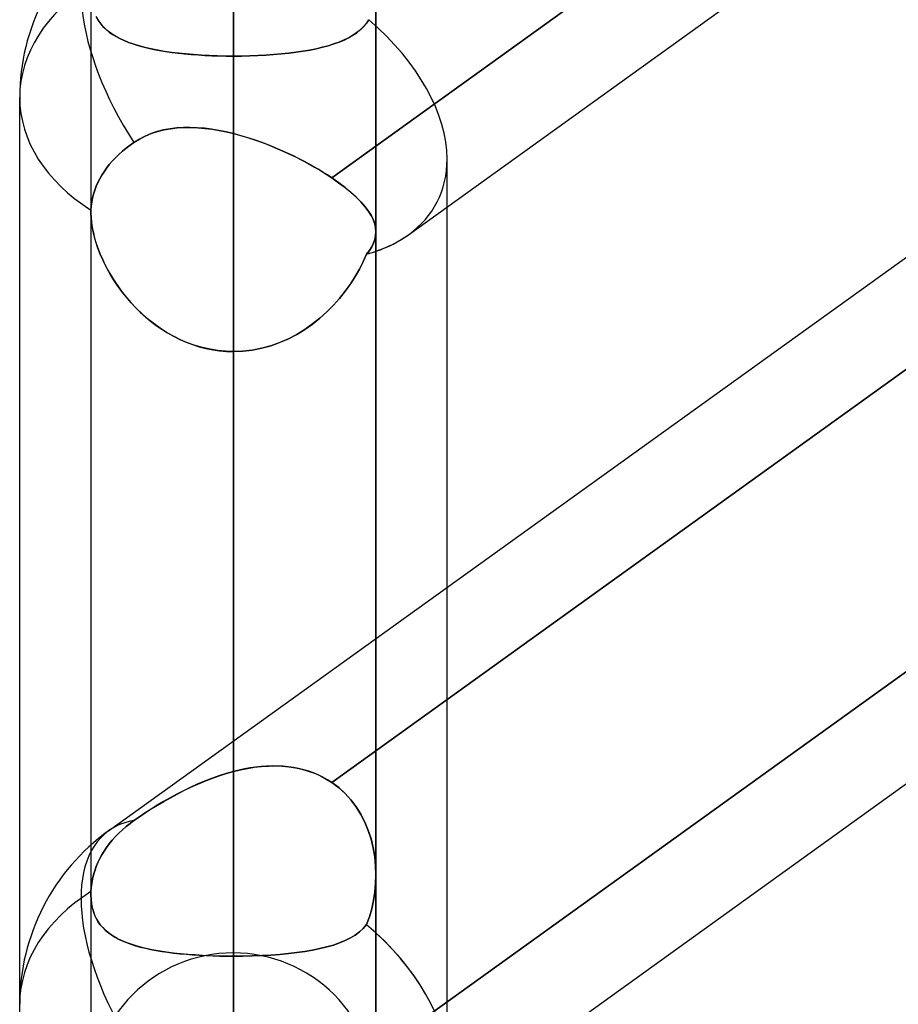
# Model space of a CAD drawing. Header units: millimetres. Extents: x -92 to 86, y -242 to 242.
# Tile 72 of 89: x -44 to -38.48, y 123.72 to 129.91. Entities that reach past the tile are written whole.
import ezdxf

# ---------------------------------------------------------------- set-up
doc = ezdxf.new("R2010")
doc.units = ezdxf.units.MM
doc.layers.add('MAIN-1', color=7, linetype='Continuous')

msp = doc.modelspace()

# ---------------------------------------------------------------- linework, layer by layer
at = {"layer": 'MAIN-1'}
for p, q in [((-42.6575, 178.105), (-42.6575, 129.6792)), ((-42.6575, 121.0681), (-42.6575, 165.933)), ((-43.5525, 165.038), (-43.5525, 120.2007)), ((-41.7625, 120.2007), (-41.7625, 165.038)), ((-42.6575, 164.143), (-42.6575, 119.8017)), ((-42.6575, 111.1898), (-42.6575, 151.971)), ((-43.5525, 151.076), (-43.5525, 110.3231)), ((-43.5525, 151.076), (-43.5525, 110.3231)), ((-41.7625, 151.076), (-41.7625, 110.3231)), ((-41.7625, 110.3231), (-41.7625, 151.076)), ((-42.6575, 150.181), (-42.6575, 109.9233)), ((-41.5583, 128.5569), (-24.5967, 140.755)), ((-42.6575, 101.3104), (-42.6575, 138.009)), ((-43.4413, 124.8142), (-25.8413, 137.4714)), ((-43.4413, 124.8142), (-25.8413, 137.4714)), ((-43.5525, 137.114), (-43.5525, 100.4445)), ((-43.5525, 137.114), (-43.5525, 100.4445)), ((-41.7625, 137.114), (-41.7625, 100.4445)), ((-41.7625, 100.4445), (-41.7625, 137.114)), ((-42.6575, 136.219), (-42.6575, 100.0437)), ((-41.5583, 122.8612), (-24.5967, 135.0592)), ((-34.4945, 134.3412), (-42.0401, 128.9147)), ((-42.0401, 128.9147), (-34.7525, 134.1557)), ((-41.5583, 128.5569), (-34.7525, 133.4514)), ((-34.4945, 130.544), (-42.0401, 125.1175)), ((-42.0401, 125.1175), (-34.4945, 130.544)), ((-41.7625, 128.5749), (-41.7625, 130.1809)), ((-43.5525, 130.0776), (-43.5525, 128.6943)), ((-43.5055, 129.9027), (-43.5195, 129.9269)), ((-43.5167, 129.9216), (-43.5042, 129.9008)), ((-43.4892, 129.8803), (-43.5055, 129.9027)), ((-43.5042, 129.9008), (-43.49, 129.8813)), ((-43.49, 129.8813), (-43.4741, 129.8631)), ((-43.4708, 129.8597), (-43.4892, 129.8803)), ((-43.4741, 129.8631), (-43.4567, 129.8462)), ((-43.4503, 129.8407), (-43.4708, 129.8597)), ((-41.8607, 129.8441), (-41.8404, 129.8636)), ((-41.84, 129.864), (-41.8601, 129.8447)), ((-41.8404, 129.8636), (-41.8223, 129.8848)), ((-41.8221, 129.885), (-41.84, 129.864)), ((-41.8223, 129.8848), (-41.8063, 129.9077)), ((-41.8063, 129.9077), (-41.8221, 129.885)), ((-43.4567, 129.8462), (-43.4375, 129.8304)), ((-43.4278, 129.8232), (-43.4503, 129.8407)), ((-43.4375, 129.8304), (-43.4167, 129.8155)), ((-43.4032, 129.807), (-43.4278, 129.8232)), ((-43.4167, 129.8155), (-43.3942, 129.8017)), ((-43.3765, 129.792), (-43.4032, 129.807)), ((-43.3942, 129.8017), (-43.3701, 129.7887)), ((-43.3477, 129.7782), (-43.3765, 129.792)), ((-41.9628, 129.7802), (-41.9341, 129.7943)), ((-41.9334, 129.7947), (-41.9621, 129.7805)), ((-41.9341, 129.7943), (-41.9075, 129.8096)), ((-41.9068, 129.8101), (-41.9334, 129.7947)), ((-41.9075, 129.8096), (-41.8831, 129.8262)), ((-41.8823, 129.8267), (-41.9068, 129.8101)), ((-41.8831, 129.8262), (-41.8607, 129.8441)), ((-41.8601, 129.8447), (-41.8823, 129.8267)), ((-43.3701, 129.7887), (-43.3443, 129.7767)), ((-43.3169, 129.7654), (-43.3477, 129.7782)), ((-43.3443, 129.7767), (-43.317, 129.7655)), ((-43.317, 129.7655), (-43.2881, 129.7551)), ((-43.284, 129.7537), (-43.3169, 129.7654)), ((-43.2881, 129.7551), (-43.2576, 129.7454)), ((-43.2491, 129.7429), (-43.284, 129.7537)), ((-43.2576, 129.7454), (-43.2255, 129.7365)), ((-43.2122, 129.7331), (-43.2491, 129.7429)), ((-43.2255, 129.7365), (-43.1921, 129.7283)), ((-43.1734, 129.7242), (-43.2122, 129.7331)), ((-42.1375, 129.7251), (-42.0986, 129.7342)), ((-42.0979, 129.7343), (-42.1367, 129.7253)), ((-42.0986, 129.7342), (-42.0616, 129.7442)), ((-42.0609, 129.7444), (-42.0979, 129.7343)), ((-42.0616, 129.7442), (-42.0266, 129.7552)), ((-42.0259, 129.7554), (-42.0609, 129.7444)), ((-42.0266, 129.7552), (-41.9937, 129.7671)), ((-41.993, 129.7674), (-42.0259, 129.7554)), ((-41.9937, 129.7671), (-41.9628, 129.7802)), ((-41.9621, 129.7805), (-41.993, 129.7674)), ((-43.1921, 129.7283), (-43.1574, 129.7209)), ((-43.1329, 129.7162), (-43.1734, 129.7242)), ((-43.1574, 129.7209), (-43.1213, 129.7141)), ((-43.0908, 129.709), (-43.1329, 129.7162)), ((-43.1213, 129.7141), (-43.0839, 129.7079)), ((-43.0472, 129.7027), (-43.0908, 129.709)), ((-43.0839, 129.7079), (-43.0452, 129.7024)), ((-43.002, 129.6971), (-43.0472, 129.7027)), ((-43.0452, 129.7024), (-43.0054, 129.6975)), ((-43.0054, 129.6975), (-42.9644, 129.6932)), ((-42.9554, 129.6923), (-43.002, 129.6971)), ((-42.9644, 129.6932), (-42.9225, 129.6894)), ((-42.9076, 129.6883), (-42.9554, 129.6923)), ((-42.9225, 129.6894), (-42.8797, 129.6863)), ((-42.8588, 129.685), (-42.9076, 129.6883)), ((-42.8797, 129.6863), (-42.8364, 129.6837)), ((-42.8093, 129.6824), (-42.8588, 129.685)), ((-42.8364, 129.6837), (-42.7924, 129.6817)), ((-42.7592, 129.6806), (-42.8093, 129.6824)), ((-42.7924, 129.6817), (-42.7479, 129.6803)), ((-42.7086, 129.6795), (-42.7592, 129.6806)), ((-42.7479, 129.6803), (-42.7029, 129.6794)), ((-42.6575, 129.6792), (-42.7086, 129.6795)), ((-42.7029, 129.6794), (-42.6575, 129.6792)), ((-42.6575, 129.6792), (-42.606, 129.6795)), ((-42.6055, 129.6795), (-42.6575, 129.6792)), ((-42.6575, 129.6792), (-42.6575, 121.0681)), ((-42.6575, 121.0681), (-42.6575, 129.6792)), ((-42.606, 129.6795), (-42.5549, 129.6806)), ((-42.5541, 129.6806), (-42.6055, 129.6795)), ((-42.5549, 129.6806), (-42.5043, 129.6825)), ((-42.5034, 129.6825), (-42.5541, 129.6806)), ((-42.5043, 129.6825), (-42.4544, 129.6851)), ((-42.4533, 129.6851), (-42.5034, 129.6825)), ((-42.4544, 129.6851), (-42.4052, 129.6884)), ((-42.4042, 129.6885), (-42.4533, 129.6851)), ((-42.4052, 129.6884), (-42.3569, 129.6926)), ((-42.3559, 129.6927), (-42.4042, 129.6885)), ((-42.3569, 129.6926), (-42.31, 129.6974)), ((-42.3089, 129.6976), (-42.3559, 129.6927)), ((-42.31, 129.6974), (-42.2645, 129.7031)), ((-42.2634, 129.7032), (-42.3089, 129.6976)), ((-42.2645, 129.7031), (-42.2206, 129.7096)), ((-42.2195, 129.7097), (-42.2634, 129.7032)), ((-42.2206, 129.7096), (-42.1782, 129.7169)), ((-42.1772, 129.7171), (-42.2195, 129.7097)), ((-42.1782, 129.7169), (-42.1375, 129.7251)), ((-42.1367, 129.7253), (-42.1772, 129.7171)), ((-44, 70.1842), (-44, 129.42)), ((-44, 123.7242), (-44, 129.42)), ((-43.2118, 129.1763), (-43.2481, 129.1577)), ((-43.2479, 129.1578), (-43.2113, 129.1765)), ((-43.1742, 129.192), (-43.2118, 129.1763)), ((-43.2113, 129.1765), (-43.1735, 129.1923)), ((-43.1356, 129.2048), (-43.1742, 129.192)), ((-43.1735, 129.1923), (-43.1345, 129.2052)), ((-43.096, 129.215), (-43.1356, 129.2048)), ((-43.1345, 129.2052), (-43.0944, 129.2154)), ((-43.0554, 129.2226), (-43.096, 129.215)), ((-43.0944, 129.2154), (-43.0533, 129.2229)), ((-43.0139, 129.2277), (-43.0554, 129.2226)), ((-43.0533, 129.2229), (-43.0114, 129.2279)), ((-42.9716, 129.2304), (-43.0139, 129.2277)), ((-43.0114, 129.2279), (-42.9687, 129.2305)), ((-42.9285, 129.2309), (-42.9716, 129.2304)), ((-42.9687, 129.2305), (-42.9254, 129.2308)), ((-42.8847, 129.2292), (-42.9285, 129.2309)), ((-42.9254, 129.2308), (-42.8816, 129.229)), ((-42.8402, 129.2255), (-42.8847, 129.2292)), ((-42.8816, 129.229), (-42.8373, 129.2252)), ((-42.7951, 129.2198), (-42.8402, 129.2255)), ((-42.8373, 129.2252), (-42.7928, 129.2195)), ((-42.7496, 129.2123), (-42.7951, 129.2198)), ((-42.7928, 129.2195), (-42.7479, 129.212)), ((-42.7037, 129.203), (-42.7496, 129.2123)), ((-42.7479, 129.212), (-42.7028, 129.2028)), ((-42.6575, 129.1921), (-42.7037, 129.203)), ((-42.7028, 129.2028), (-42.6575, 129.1921)), ((-42.6575, 125.1863), (-42.6575, 129.1921)), ((-42.6575, 129.1921), (-42.6575, 125.3779)), ((-42.6575, 129.1921), (-42.6136, 129.1803)), ((-42.6227, 129.1829), (-42.6575, 129.1921)), ((-42.5879, 129.1729), (-42.6227, 129.1829)), ((-42.6136, 129.1803), (-42.5696, 129.1673)), ((-43.3071, 129.1192), (-43.331, 129.1011)), ((-43.331, 129.1011), (-43.3071, 129.1192)), ((-43.2829, 129.1362), (-43.3071, 129.1192)), ((-43.3071, 129.1192), (-43.2829, 129.1362)), ((-43.2829, 129.1362), (-43.2479, 129.1578)), ((-43.2481, 129.1577), (-43.2829, 129.1362)), ((-42.5531, 129.1621), (-42.5879, 129.1729)), ((-42.5696, 129.1673), (-42.5256, 129.153)), ((-42.5184, 129.1505), (-42.5531, 129.1621)), ((-42.5256, 129.153), (-42.4818, 129.1376)), ((-42.4837, 129.1383), (-42.5184, 129.1505)), ((-42.4492, 129.1254), (-42.4837, 129.1383)), ((-42.4818, 129.1376), (-42.4382, 129.1211)), ((-42.4149, 129.1118), (-42.4492, 129.1254)), ((-42.4382, 129.1211), (-42.3949, 129.1036)), ((-42.3808, 129.0976), (-42.4149, 129.1118)), ((-43.3768, 129.0618), (-43.3983, 129.041)), ((-43.3983, 129.041), (-43.3768, 129.0618)), ((-43.3543, 129.0819), (-43.3768, 129.0618)), ((-43.3768, 129.0618), (-43.3543, 129.0819)), ((-43.331, 129.1011), (-43.3543, 129.0819)), ((-43.3543, 129.0819), (-43.331, 129.1011)), ((-42.3949, 129.1036), (-42.352, 129.0851)), ((-42.3469, 129.0829), (-42.3808, 129.0976)), ((-42.352, 129.0851), (-42.3095, 129.0658)), ((-42.3134, 129.0676), (-42.3469, 129.0829)), ((-42.2804, 129.0519), (-42.3134, 129.0676)), ((-42.3095, 129.0658), (-42.2678, 129.0457)), ((-42.2479, 129.0358), (-42.2804, 129.0519)), ((-43.4372, 128.9975), (-43.4545, 128.9753)), ((-43.4545, 128.9753), (-43.4372, 128.9975)), ((-43.4185, 129.0194), (-43.4372, 128.9975)), ((-43.4372, 128.9975), (-43.4185, 129.0194)), ((-43.3983, 129.041), (-43.4185, 129.0194)), ((-43.4185, 129.0194), (-43.3983, 129.041)), ((-42.2678, 129.0457), (-42.227, 129.0251)), ((-42.216, 129.0193), (-42.2479, 129.0358)), ((-42.227, 129.0251), (-42.1873, 129.0039)), ((-42.1848, 129.0025), (-42.216, 129.0193)), ((-42.1873, 129.0039), (-42.1486, 128.9822)), ((-42.1543, 128.9854), (-42.1848, 129.0025)), ((-41.315, 128.7318), (-41.315, 129.0315)), ((-41.315, 70.5728), (-41.315, 129.0315)), ((-43.4841, 128.9312), (-43.4967, 128.909)), ((-43.4967, 128.909), (-43.4841, 128.9312)), ((-43.4701, 128.9531), (-43.4841, 128.9312)), ((-43.4841, 128.9312), (-43.4701, 128.9531)), ((-43.4545, 128.9753), (-43.4701, 128.9531)), ((-43.4701, 128.9531), (-43.4545, 128.9753)), ((-42.1245, 128.968), (-42.1543, 128.9854)), ((-42.1486, 128.9822), (-42.1111, 128.96)), ((-42.0954, 128.9504), (-42.1245, 128.968)), ((-42.1111, 128.96), (-42.0749, 128.9375)), ((-42.0672, 128.9326), (-42.0954, 128.9504)), ((-42.0749, 128.9375), (-42.0401, 128.9147)), ((-42.0401, 128.9147), (-42.0672, 128.9326)), ((-43.5084, 128.8857), (-43.519, 128.8616)), ((-43.519, 128.8616), (-43.5084, 128.8857)), ((-43.4967, 128.909), (-43.5084, 128.8857)), ((-43.5084, 128.8857), (-43.4967, 128.909)), ((-42.0401, 128.9147), (-41.9965, 128.8842)), ((-41.9964, 128.8841), (-42.0401, 128.9147)), ((-41.9965, 128.8842), (-41.9564, 128.8539)), ((-41.9561, 128.8537), (-41.9964, 128.8841)), ((-43.5362, 128.812), (-43.5424, 128.7867)), ((-43.5424, 128.7867), (-43.5362, 128.812)), ((-43.5283, 128.837), (-43.5362, 128.812)), ((-43.5362, 128.812), (-43.5283, 128.837)), ((-43.519, 128.8616), (-43.5283, 128.837)), ((-43.5283, 128.837), (-43.519, 128.8616)), ((-41.9564, 128.8539), (-41.9197, 128.8236)), ((-41.9193, 128.8233), (-41.9561, 128.8537)), ((-41.9197, 128.8236), (-41.8865, 128.7937)), ((-41.8861, 128.7932), (-41.9193, 128.8233)), ((-43.5472, 128.7615), (-43.5504, 128.7366)), ((-43.5504, 128.7366), (-43.5471, 128.7615)), ((-43.5424, 128.7867), (-43.5472, 128.7615)), ((-43.5471, 128.7615), (-43.5424, 128.7867)), ((-41.8865, 128.7937), (-41.8571, 128.7641)), ((-41.8568, 128.7637), (-41.8861, 128.7932)), ((-41.8571, 128.7641), (-41.8318, 128.7352)), ((-41.8315, 128.7348), (-41.8568, 128.7637)), ((-43.5525, 128.7002), (-43.5524, 128.7032)), ((-43.5524, 128.7031), (-43.5525, 128.7001)), ((-43.5525, 128.6971), (-43.5525, 128.7002)), ((-43.5525, 128.7001), (-43.5525, 128.697)), ((-43.5525, 128.6941), (-43.5525, 128.6971)), ((-43.5525, 128.697), (-43.5525, 128.694)), ((-43.5525, 128.6943), (-43.5525, 124.4137)), ((-43.5525, 128.6943), (-43.5525, 124.7249)), ((-43.5525, 128.6943), (-43.5525, 124.4137)), ((-43.5513, 128.6603), (-43.5525, 128.6941)), ((-43.5525, 128.694), (-43.5516, 128.6645)), ((-43.5523, 128.7062), (-43.5524, 128.7031)), ((-43.5524, 128.7032), (-43.5523, 128.7062)), ((-43.5521, 128.7122), (-43.5523, 128.7092)), ((-43.5523, 128.7092), (-43.5523, 128.7062)), ((-43.5523, 128.7062), (-43.5522, 128.7092)), ((-43.5522, 128.7092), (-43.5521, 128.7122)), ((-43.5504, 128.7366), (-43.5521, 128.7122)), ((-43.5521, 128.7122), (-43.5504, 128.7366)), ((-41.8318, 128.7352), (-41.8104, 128.7069)), ((-41.8102, 128.7065), (-41.8315, 128.7348)), ((-41.8104, 128.7069), (-41.793, 128.6792)), ((-41.7929, 128.679), (-41.8102, 128.7065)), ((-41.793, 128.6792), (-41.7796, 128.6522)), ((-41.7795, 128.652), (-41.7929, 128.679)), ((-41.315, 126.3433), (-41.315, 128.7318)), ((-43.5516, 128.6645), (-43.5487, 128.634)), ((-43.5476, 128.625), (-43.5513, 128.6603)), ((-43.5487, 128.634), (-43.544, 128.6022)), ((-43.5415, 128.5884), (-43.5476, 128.625)), ((-34.5223, 128.6254), (-42.0714, 123.1965)), ((-41.7796, 128.6522), (-41.77, 128.6258)), ((-41.77, 128.6256), (-41.7795, 128.652)), ((-41.77, 128.6258), (-41.7644, 128.6001)), ((-41.7643, 128.6), (-41.77, 128.6256)), ((-43.544, 128.6022), (-43.5374, 128.5695)), ((-43.5329, 128.5506), (-43.5415, 128.5884)), ((-43.5374, 128.5695), (-43.5291, 128.5362)), ((-41.7644, 128.6001), (-41.7625, 128.5749)), ((-41.7625, 128.5749), (-41.7643, 128.6)), ((-41.7625, 128.5749), (-41.7642, 128.5513)), ((-41.7642, 128.5512), (-41.7625, 128.5749)), ((-41.7625, 124.5371), (-41.7625, 128.5749)), ((-41.7625, 126.0215), (-41.7625, 128.5749)), ((-41.7625, 124.5371), (-41.7625, 128.5749)), ((-43.522, 128.5121), (-43.5329, 128.5506)), ((-43.5291, 128.5362), (-43.519, 128.5025)), ((-43.5089, 128.4733), (-43.522, 128.5121)), ((-43.519, 128.5025), (-43.5072, 128.4685)), ((-41.7887, 128.482), (-41.7774, 128.5049)), ((-41.7773, 128.5051), (-41.7886, 128.4822)), ((-41.7774, 128.5049), (-41.7692, 128.5279)), ((-41.7691, 128.5281), (-41.7773, 128.5051)), ((-41.7692, 128.5279), (-41.7642, 128.5512)), ((-41.7642, 128.5513), (-41.7691, 128.5281)), ((-43.4937, 128.4342), (-43.5089, 128.4733)), ((-43.5072, 128.4685), (-43.4937, 128.4343)), ((-43.4937, 128.4343), (-43.4787, 128.3999)), ((-43.4764, 128.395), (-43.4937, 128.4342)), ((-42.0714, 123.1965), (-34.7525, 128.4599)), ((-41.8419, 128.388), (-41.8208, 128.4355)), ((-41.8208, 128.4355), (-41.8417, 128.3884)), ((-41.803, 128.459), (-41.8208, 128.4355)), ((-41.8208, 128.4355), (-41.8031, 128.4589)), ((-41.8031, 128.4589), (-41.7887, 128.482)), ((-41.7886, 128.4822), (-41.803, 128.459)), ((-43.4787, 128.3999), (-43.4621, 128.3656)), ((-43.4571, 128.356), (-43.4764, 128.395)), ((-41.8659, 128.3408), (-41.8419, 128.388)), ((-41.8417, 128.3884), (-41.8656, 128.3415)), ((-43.4621, 128.3656), (-43.4439, 128.3314)), ((-43.4359, 128.3172), (-43.4571, 128.356)), ((-43.4439, 128.3314), (-43.4241, 128.2972)), ((-43.4128, 128.2789), (-43.4359, 128.3172)), ((-41.8928, 128.2941), (-41.8659, 128.3408)), ((-41.8656, 128.3415), (-41.8924, 128.2946)), ((-43.4241, 128.2972), (-43.4028, 128.2632)), ((-43.3877, 128.2408), (-43.4128, 128.2789)), ((-43.4028, 128.2632), (-43.3798, 128.2295)), ((-41.9552, 128.2022), (-41.9225, 128.2478)), ((-41.9223, 128.2481), (-41.955, 128.2024)), ((-41.9225, 128.2478), (-41.8928, 128.2941)), ((-41.8924, 128.2946), (-41.9223, 128.2481)), ((-43.3606, 128.2033), (-43.3877, 128.2408)), ((-43.3798, 128.2295), (-43.3553, 128.1963)), ((-43.3315, 128.1664), (-43.3606, 128.2033)), ((-43.3553, 128.1963), (-43.3293, 128.1637)), ((-41.955, 128.2024), (-41.9907, 128.1577)), ((-41.9907, 128.1577), (-41.9552, 128.2022)), ((-43.3006, 128.1304), (-43.3315, 128.1664)), ((-43.3293, 128.1637), (-43.3018, 128.1318)), ((-43.3018, 128.1318), (-43.2728, 128.1008)), ((-43.2677, 128.0955), (-43.3006, 128.1304)), ((-41.9907, 128.1577), (-42.0292, 128.1144)), ((-42.0291, 128.1145), (-41.9907, 128.1577)), ((-43.2728, 128.1008), (-43.2424, 128.0707)), ((-43.2329, 128.0619), (-43.2677, 128.0955)), ((-43.2424, 128.0707), (-43.2106, 128.0419)), ((-43.1963, 128.0296), (-43.2329, 128.0619)), ((-42.1141, 128.0335), (-42.0702, 128.073)), ((-42.0704, 128.0729), (-42.1141, 128.0335)), ((-42.0292, 128.1144), (-42.0704, 128.0729)), ((-42.0702, 128.073), (-42.0291, 128.1145)), ((-43.2106, 128.0419), (-43.1775, 128.0143)), ((-43.158, 127.9992), (-43.1963, 128.0296)), ((-43.1775, 128.0143), (-43.1432, 127.9882)), ((-43.1182, 127.9706), (-43.158, 127.9992)), ((-42.1605, 127.9965), (-42.1141, 128.0335)), ((-42.1141, 128.0335), (-42.1602, 127.9967)), ((-43.1432, 127.9882), (-43.1077, 127.9636)), ((-43.077, 127.9442), (-43.1182, 127.9706)), ((-43.1077, 127.9636), (-43.071, 127.9406)), ((-43.0343, 127.9199), (-43.077, 127.9442)), ((-43.071, 127.9406), (-43.0332, 127.9193)), ((-42.2598, 127.9314), (-42.2091, 127.9624)), ((-42.2087, 127.9627), (-42.2593, 127.9317)), ((-42.2091, 127.9624), (-42.1605, 127.9965)), ((-42.1602, 127.9967), (-42.2087, 127.9627)), ((-42.9903, 127.8981), (-43.0343, 127.9199)), ((-43.0332, 127.9193), (-42.9942, 127.8999)), ((-42.9942, 127.8999), (-42.9543, 127.8825)), ((-42.945, 127.8788), (-42.9903, 127.8981)), ((-42.9543, 127.8825), (-42.9136, 127.8672)), ((-42.8986, 127.8621), (-42.945, 127.8788)), ((-42.4235, 127.8599), (-42.3672, 127.8799)), ((-42.3667, 127.8801), (-42.4228, 127.8601)), ((-42.3672, 127.8799), (-42.3125, 127.9038)), ((-42.312, 127.9041), (-42.3667, 127.8801)), ((-42.3125, 127.9038), (-42.2598, 127.9314)), ((-42.2593, 127.9317), (-42.312, 127.9041)), ((-42.9136, 127.8672), (-42.8723, 127.8541)), ((-42.8514, 127.8484), (-42.8986, 127.8621)), ((-42.8723, 127.8541), (-42.8303, 127.8432)), ((-42.8037, 127.8376), (-42.8514, 127.8484)), ((-42.8303, 127.8432), (-42.7878, 127.8347)), ((-42.7554, 127.8298), (-42.8037, 127.8376)), ((-42.7878, 127.8347), (-42.7447, 127.8285)), ((-42.7066, 127.8251), (-42.7554, 127.8298)), ((-42.7447, 127.8285), (-42.7013, 127.8248)), ((-42.6575, 127.8235), (-42.7066, 127.8251)), ((-42.7013, 127.8248), (-42.6575, 127.8235)), ((-42.5976, 127.8259), (-42.6575, 127.8235)), ((-42.6575, 127.8235), (-42.598, 127.8258)), ((-42.6575, 127.8235), (-42.6575, 124.0264)), ((-42.6575, 124.0264), (-42.6575, 127.8235)), ((-42.6575, 119.2156), (-42.6575, 127.8235)), ((-42.6575, 127.8235), (-42.6575, 119.2156)), ((-42.598, 127.8258), (-42.5391, 127.8327)), ((-42.5384, 127.8328), (-42.5976, 127.8259)), ((-42.5391, 127.8327), (-42.4808, 127.8441)), ((-42.48, 127.8443), (-42.5384, 127.8328)), ((-42.4808, 127.8441), (-42.4235, 127.8599)), ((-42.4228, 127.8601), (-42.48, 127.8443)), ((-41.5583, 122.8612), (-34.7525, 127.7556)), ((-41.315, 123.3357), (-41.315, 126.3433)), ((-41.7625, 124.5371), (-41.7625, 126.0215)), ((-42.6575, 125.3779), (-42.6575, 125.1863)), ((-42.5256, 125.2126), (-42.4818, 125.2175)), ((-42.4837, 125.2174), (-42.5184, 125.2136)), ((-42.4492, 125.2199), (-42.4837, 125.2174)), ((-42.4818, 125.2175), (-42.4382, 125.2204)), ((-42.4149, 125.221), (-42.4492, 125.2199)), ((-42.4382, 125.2204), (-42.3949, 125.2211)), ((-42.3808, 125.2208), (-42.4149, 125.221)), ((-42.3949, 125.2211), (-42.352, 125.2194)), ((-42.3469, 125.2191), (-42.3808, 125.2208)), ((-42.352, 125.2194), (-42.3095, 125.2154)), ((-42.3134, 125.2159), (-42.3469, 125.2191)), ((-42.2804, 125.2112), (-42.3134, 125.2159)), ((-42.7496, 125.1586), (-42.7951, 125.1424)), ((-42.7928, 125.1433), (-42.7479, 125.1592)), ((-42.7037, 125.1733), (-42.7496, 125.1586)), ((-42.7479, 125.1592), (-42.7028, 125.1736)), ((-42.6575, 125.1863), (-42.7037, 125.1733)), ((-42.7028, 125.1736), (-42.6575, 125.1863)), ((-42.6575, 125.1863), (-42.6136, 125.1969)), ((-42.6227, 125.1948), (-42.6575, 125.1863)), ((-42.5879, 125.2022), (-42.6227, 125.1948)), ((-42.6136, 125.1969), (-42.5696, 125.2057)), ((-42.5531, 125.2085), (-42.5879, 125.2022)), ((-42.5696, 125.2057), (-42.5256, 125.2126)), ((-42.5184, 125.2136), (-42.5531, 125.2085)), ((-42.3095, 125.2154), (-42.2678, 125.209)), ((-42.2479, 125.205), (-42.2804, 125.2112)), ((-42.2678, 125.209), (-42.227, 125.2001)), ((-42.216, 125.1972), (-42.2479, 125.205)), ((-42.227, 125.2001), (-42.1873, 125.1887)), ((-42.1848, 125.1879), (-42.216, 125.1972)), ((-42.1873, 125.1887), (-42.1486, 125.1748)), ((-42.1543, 125.177), (-42.1848, 125.1879)), ((-42.1245, 125.1645), (-42.1543, 125.177)), ((-42.1486, 125.1748), (-42.1111, 125.1583)), ((-42.0954, 125.1504), (-42.1245, 125.1645)), ((-42.1111, 125.1583), (-42.0749, 125.1392)), ((-42.8847, 125.1059), (-42.9285, 125.0859)), ((-42.9254, 125.0874), (-42.8816, 125.1072)), ((-42.8402, 125.1248), (-42.8847, 125.1059)), ((-42.8816, 125.1072), (-42.8373, 125.1259)), ((-42.7951, 125.1424), (-42.8402, 125.1248)), ((-42.8373, 125.1259), (-42.7928, 125.1433)), ((-42.0672, 125.1347), (-42.0954, 125.1504)), ((-42.0749, 125.1392), (-42.0401, 125.1175)), ((-42.0401, 125.1175), (-42.0672, 125.1347)), ((-41.9964, 125.0849), (-42.0401, 125.1175)), ((-42.0401, 125.1175), (-41.9965, 125.085)), ((-43.0139, 125.0432), (-43.0554, 125.0207)), ((-43.0533, 125.0218), (-43.0114, 125.0445)), ((-42.9716, 125.0649), (-43.0139, 125.0432)), ((-43.0114, 125.0445), (-42.9687, 125.0664)), ((-42.9285, 125.0859), (-42.9716, 125.0649)), ((-42.9687, 125.0664), (-42.9254, 125.0874)), ((-41.9965, 125.085), (-41.9563, 125.0485)), ((-41.9561, 125.0483), (-41.9964, 125.0849)), ((-41.9563, 125.0485), (-41.9196, 125.0083)), ((-41.9193, 125.0079), (-41.9561, 125.0483)), ((-43.1356, 124.9742), (-43.1742, 124.9503)), ((-43.1735, 124.9508), (-43.1345, 124.9749)), ((-43.096, 124.9977), (-43.1356, 124.9742)), ((-43.1345, 124.9749), (-43.0944, 124.9986)), ((-43.0554, 125.0207), (-43.096, 124.9977)), ((-43.0944, 124.9986), (-43.0533, 125.0218)), ((-41.9196, 125.0083), (-41.8865, 124.9645)), ((-41.8861, 124.9639), (-41.9193, 125.0079)), ((-43.2118, 124.9262), (-43.2481, 124.902)), ((-43.2479, 124.902), (-43.2113, 124.9265)), ((-43.1742, 124.9503), (-43.2118, 124.9262)), ((-43.2113, 124.9265), (-43.1735, 124.9508)), ((-41.8865, 124.9645), (-41.8571, 124.9174)), ((-41.8568, 124.9168), (-41.8861, 124.9639)), ((-41.8571, 124.9174), (-41.8318, 124.8679)), ((-41.8315, 124.8672), (-41.8568, 124.9168)), ((-43.331, 124.8409), (-43.3071, 124.8599)), ((-43.3071, 124.8599), (-43.331, 124.8409)), ((-43.3071, 124.8599), (-43.2829, 124.8777)), ((-43.2829, 124.8777), (-43.3071, 124.8599)), ((-43.2829, 124.8777), (-43.2479, 124.902)), ((-43.2481, 124.902), (-43.2829, 124.8777)), ((-41.8318, 124.8679), (-41.8104, 124.8161)), ((-41.8102, 124.8155), (-41.8315, 124.8672)), ((-43.3983, 124.7777), (-43.3768, 124.7997)), ((-43.3768, 124.7997), (-43.3983, 124.7777)), ((-43.3768, 124.7997), (-43.3543, 124.8208)), ((-43.3543, 124.8208), (-43.3768, 124.7997)), ((-43.3543, 124.8208), (-43.331, 124.8409)), ((-43.331, 124.8409), (-43.3543, 124.8208)), ((-41.8104, 124.8161), (-41.793, 124.7624)), ((-41.7929, 124.7619), (-41.8102, 124.8155)), ((-43.5525, 124.7249), (-43.5525, 124.4137)), ((-43.4545, 124.7087), (-43.4372, 124.732)), ((-43.4372, 124.732), (-43.4545, 124.7087)), ((-43.4372, 124.732), (-43.4185, 124.7551)), ((-43.4185, 124.7551), (-43.4372, 124.732)), ((-43.4185, 124.7551), (-43.3983, 124.7777)), ((-43.3983, 124.7777), (-43.4185, 124.7551)), ((-41.793, 124.7624), (-41.7795, 124.7071)), ((-41.7795, 124.7067), (-41.7929, 124.7619)), ((-43.4967, 124.639), (-43.4841, 124.6624)), ((-43.4841, 124.6624), (-43.4967, 124.639)), ((-43.4841, 124.6624), (-43.4701, 124.6855)), ((-43.4701, 124.6855), (-43.4841, 124.6624)), ((-43.4701, 124.6855), (-43.4545, 124.7087)), ((-43.4545, 124.7087), (-43.4701, 124.6855)), ((-41.7795, 124.7071), (-41.77, 124.6508)), ((-41.77, 124.6505), (-41.7795, 124.7067)), ((-43.519, 124.5892), (-43.5084, 124.6145)), ((-43.5084, 124.6145), (-43.519, 124.5892)), ((-43.5084, 124.6145), (-43.4967, 124.639)), ((-43.4967, 124.639), (-43.5084, 124.6145)), ((-41.77, 124.6508), (-41.7643, 124.5939)), ((-41.7643, 124.5938), (-41.77, 124.6505)), ((-43.5424, 124.5105), (-43.5362, 124.537)), ((-43.5362, 124.537), (-43.5424, 124.5105)), ((-43.5362, 124.537), (-43.5283, 124.5633)), ((-43.5283, 124.5633), (-43.5362, 124.537)), ((-43.5283, 124.5633), (-43.519, 124.5892)), ((-43.519, 124.5892), (-43.5283, 124.5633)), ((-41.7643, 124.5939), (-41.7625, 124.537)), ((-41.7625, 124.5371), (-41.7643, 124.5938)), ((-41.7642, 124.4827), (-41.7625, 124.5371)), ((-41.7625, 124.537), (-41.7642, 124.4827)), ((-41.7625, 122.8574), (-41.7625, 124.5371)), ((-43.5504, 124.4577), (-43.5471, 124.484)), ((-43.5472, 124.484), (-43.5504, 124.4577)), ((-43.5424, 124.5105), (-43.5472, 124.484)), ((-43.5471, 124.484), (-43.5424, 124.5105)), ((-41.7692, 124.4288), (-41.7642, 124.4827)), ((-41.7642, 124.4827), (-41.7691, 124.4291)), ((-43.5525, 124.4195), (-43.5524, 124.4226)), ((-43.5524, 124.4226), (-43.5525, 124.4195)), ((-43.5525, 124.4164), (-43.5525, 124.4195)), ((-43.5525, 124.4195), (-43.5525, 124.4164)), ((-43.5525, 124.4133), (-43.5525, 124.4164)), ((-43.5525, 124.4164), (-43.5525, 124.4134)), ((-43.5525, 124.4137), (-43.5525, 122.9667)), ((-43.5525, 124.4134), (-43.5516, 124.3852)), ((-43.5513, 124.381), (-43.5525, 124.4133)), ((-43.5523, 124.4258), (-43.5524, 124.4226)), ((-43.5524, 124.4226), (-43.5523, 124.4257)), ((-43.5521, 124.432), (-43.5523, 124.4289)), ((-43.5523, 124.4257), (-43.5522, 124.4289)), ((-43.5523, 124.4289), (-43.5523, 124.4258)), ((-43.5522, 124.4289), (-43.5521, 124.432)), ((-43.5521, 124.432), (-43.5504, 124.4577)), ((-43.5504, 124.4577), (-43.5521, 124.432)), ((-41.7774, 124.3759), (-41.7692, 124.4288)), ((-41.7691, 124.4291), (-41.7773, 124.3763)), ((-43.5516, 124.3852), (-43.5487, 124.3581)), ((-43.5476, 124.3504), (-43.5513, 124.381)), ((-43.5487, 124.3581), (-43.544, 124.3322)), ((-43.5414, 124.3214), (-43.5476, 124.3504)), ((-41.7887, 124.3243), (-41.7774, 124.3759)), ((-41.7773, 124.3763), (-41.7886, 124.3247)), ((-43.544, 124.3322), (-43.5374, 124.3076)), ((-43.5328, 124.2941), (-43.5414, 124.3214)), ((-43.5374, 124.3076), (-43.5291, 124.2846)), ((-43.5219, 124.2688), (-43.5328, 124.2941)), ((-41.8031, 124.2738), (-41.7887, 124.3243)), ((-41.7886, 124.3247), (-41.803, 124.274)), ((-43.5291, 124.2846), (-43.519, 124.2629)), ((-43.5089, 124.2453), (-43.5219, 124.2688)), ((-43.519, 124.2629), (-43.5072, 124.2427)), ((-43.4936, 124.2236), (-43.5089, 124.2453)), ((-43.5072, 124.2427), (-43.4937, 124.2238)), ((-41.803, 124.274), (-41.8208, 124.2244)), ((-41.8208, 124.2244), (-41.8031, 124.2738)), ((-43.4937, 124.2238), (-43.4787, 124.2062)), ((-43.4763, 124.2036), (-43.4936, 124.2236)), ((-43.4787, 124.2062), (-43.4621, 124.1897)), ((-43.457, 124.1852), (-43.4763, 124.2036)), ((-43.4621, 124.1897), (-43.4439, 124.1744)), ((-43.4358, 124.1682), (-43.457, 124.1852)), ((-43.4439, 124.1744), (-43.4241, 124.16)), ((-43.4127, 124.1526), (-43.4358, 124.1682)), ((-41.8928, 124.1587), (-41.8659, 124.1785)), ((-41.8656, 124.1788), (-41.8924, 124.159)), ((-41.8659, 124.1785), (-41.8419, 124.2003)), ((-41.8417, 124.2005), (-41.8656, 124.1788)), ((-41.8419, 124.2003), (-41.8208, 124.2244)), ((-41.8208, 124.2244), (-41.8417, 124.2005)), ((-43.4241, 124.16), (-43.4028, 124.1466)), ((-43.3876, 124.1382), (-43.4127, 124.1526)), ((-43.4028, 124.1466), (-43.3798, 124.1341)), ((-43.3605, 124.1248), (-43.3876, 124.1382)), ((-43.3798, 124.1341), (-43.3553, 124.1225)), ((-43.3314, 124.1125), (-43.3605, 124.1248)), ((-43.3553, 124.1225), (-43.3293, 124.1117)), ((-43.3004, 124.1012), (-43.3314, 124.1125)), ((-43.3293, 124.1117), (-43.3018, 124.1017)), ((-41.9907, 124.1098), (-42.0292, 124.0965)), ((-42.0291, 124.0965), (-41.9907, 124.1097)), ((-41.955, 124.1246), (-41.9907, 124.1098)), ((-41.9907, 124.1097), (-41.9552, 124.1245)), ((-41.9552, 124.1245), (-41.9225, 124.1408)), ((-41.9223, 124.1409), (-41.955, 124.1246)), ((-41.9225, 124.1408), (-41.8928, 124.1587)), ((-41.8924, 124.159), (-41.9223, 124.1409)), ((-43.3018, 124.1017), (-43.2728, 124.0924)), ((-43.2676, 124.0909), (-43.3004, 124.1012)), ((-43.2728, 124.0924), (-43.2424, 124.0839)), ((-43.2328, 124.0814), (-43.2676, 124.0909)), ((-43.2424, 124.0839), (-43.2106, 124.0761)), ((-43.1962, 124.0728), (-43.2328, 124.0814)), ((-43.2106, 124.0761), (-43.1775, 124.0689)), ((-43.1579, 124.0651), (-43.1962, 124.0728)), ((-43.1775, 124.0689), (-43.1432, 124.0623)), ((-43.1181, 124.0581), (-43.1579, 124.0651)), ((-43.1432, 124.0623), (-43.1077, 124.0564)), ((-43.0769, 124.0519), (-43.1181, 124.0581)), ((-43.1077, 124.0564), (-43.071, 124.0511)), ((-43.0342, 124.0464), (-43.0769, 124.0519)), ((-43.071, 124.0511), (-43.0332, 124.0463)), ((-42.9902, 124.0416), (-43.0342, 124.0464)), ((-43.0332, 124.0463), (-42.9942, 124.0421)), ((-42.9942, 124.0421), (-42.9543, 124.0383)), ((-42.9449, 124.0375), (-42.9902, 124.0416)), ((-42.6575, 91.4294), (-42.6575, 124.047)), ((-42.3672, 124.0378), (-42.3125, 124.0429)), ((-42.312, 124.043), (-42.3667, 124.0378)), ((-42.3125, 124.0429), (-42.2598, 124.049)), ((-42.2593, 124.0491), (-42.312, 124.043)), ((-42.2598, 124.049), (-42.2091, 124.0562)), ((-42.2087, 124.0562), (-42.2593, 124.0491)), ((-42.2091, 124.0562), (-42.1605, 124.0644)), ((-42.1602, 124.0644), (-42.2087, 124.0562)), ((-42.1605, 124.0644), (-42.1141, 124.0739)), ((-42.1141, 124.0739), (-42.1602, 124.0644)), ((-42.1141, 124.0739), (-42.0702, 124.0845)), ((-42.0704, 124.0845), (-42.1141, 124.0739)), ((-42.0292, 124.0965), (-42.0704, 124.0845)), ((-42.0702, 124.0845), (-42.0291, 124.0965)), ((-42.9543, 124.0383), (-42.9136, 124.0351)), ((-42.8985, 124.0341), (-42.9449, 124.0375)), ((-42.9136, 124.0351), (-42.8723, 124.0324)), ((-42.8514, 124.0313), (-42.8985, 124.0341)), ((-42.8723, 124.0324), (-42.8303, 124.0302)), ((-42.8036, 124.0291), (-42.8514, 124.0313)), ((-42.8303, 124.0302), (-42.7878, 124.0285)), ((-42.7553, 124.0276), (-42.8036, 124.0291)), ((-42.7878, 124.0285), (-42.7447, 124.0273)), ((-42.7066, 124.0267), (-42.7553, 124.0276)), ((-42.7447, 124.0273), (-42.7013, 124.0266)), ((-42.6575, 124.0264), (-42.7066, 124.0267)), ((-42.7013, 124.0266), (-42.6575, 124.0264)), ((-42.6575, 124.0264), (-42.598, 124.0268)), ((-42.5976, 124.0268), (-42.6575, 124.0264)), ((-42.6575, 124.0264), (-42.6575, 115.4184)), ((-42.6575, 115.4184), (-42.6575, 124.0264)), ((-42.598, 124.0268), (-42.5391, 124.0281)), ((-42.5384, 124.0282), (-42.5976, 124.0268)), ((-42.5391, 124.0281), (-42.4808, 124.0304)), ((-42.48, 124.0304), (-42.5384, 124.0282)), ((-42.4808, 124.0304), (-42.4235, 124.0336)), ((-42.4228, 124.0337), (-42.48, 124.0304)), ((-42.4235, 124.0336), (-42.3672, 124.0378)), ((-42.3667, 124.0378), (-42.4228, 124.0337))]:
    msp.add_line(p, q, dxfattribs=at)
for centre, radius, start, end in [((-42.6575, 129.42), 1.3425, 125.72144, 180.00015), ((-42.6575, 129.42), 1.3425, 125.72144, 180.00015), ((-42.6575, 123.7242), 1.3425, 125.72035, 179.99991), ((-42.6575, 123.7242), 1.3425, 125.72035, 179.99991), ((-42.6575, 123.152), 0.895, 90.00004, 180.00002), ((-42.6575, 123.152), 0.895, 0, 90.00004)]:
    msp.add_arc(centre, radius, start, end, dxfattribs=at)
for centre, major_axis, ratio, start_param, end_param in [((-42.6575, 129.42), (-0.7838, 1.0899), 0.504207, 0.000004, 1.470261), ((-42.6575, 129.42), (-0.7838, 1.0899), 0.504207, 0.000004, 1.470261), ((-42.6575, 129.42), (1.3425, 0), 0.707107, 2.297734, 3.141593), ((-42.6575, 129.42), (1.3425, 0), 0.707107, 2.297734, 3.141593), ((-42.6575, 129.42), (1.2802, -0.6562), 0.615764, 0.305798, 1.189766), ((-42.6575, 129.42), (1.2802, -0.6562), 0.615764, 0.305798, 1.189766), ((-42.6575, 129.42), (1.3425, 0), 0.707107, -3.141593, -2.300159), ((-42.6575, 129.42), (1.3425, 0), 0.707107, 3.141593, 3.983027), ((-42.6575, 129.42), (1.2802, -0.6562), 0.615764, -0.306303, 0.305798), ((-42.6575, 129.42), (1.2802, -0.6562), 0.615764, -0.306303, 0.305798), ((-42.6575, 129.42), (1.2802, -0.6562), 0.615764, -0.592148, -0.306303), ((-42.6575, 129.42), (1.2802, -0.6562), 0.615764, -0.535336, -0.306303), ((-42.6575, 129.42), (1.2802, -0.6562), 0.615764, -0.592148, -0.535336), ((-42.6575, 123.7242), (-0.7838, 1.0899), 0.504207, -0.247325, -0.002961), ((-42.6575, 123.7242), (-0.7838, 1.0899), 0.504207, -0.247325, -0.002961), ((-42.6575, 123.7242), (-0.7838, 1.0899), 0.504207, 0.000018, 1.503047), ((-42.6575, 123.7242), (-0.7838, 1.0899), 0.504207, 0.000018, 1.503047), ((-42.6575, 123.7242), (-0.7838, 1.0899), 0.504207, -0.002961, 0.000018), ((-42.6575, 123.7242), (-0.7838, 1.0899), 0.504207, -0.002961, 0.000018), ((-42.6575, 123.7242), (1.3425, 0), 0.707107, 2.300159, 3.141593), ((-42.6575, 123.7242), (1.3425, 0), 0.707107, 2.300159, 3.141593), ((-42.6575, 123.7242), (1.2802, -0.6562), 0.615764, 0.30567, 1.203616), ((-42.6575, 123.7242), (1.2802, -0.6562), 0.615764, 0.312659, 1.203616)]:
    msp.add_ellipse(centre, major_axis=major_axis, ratio=ratio, start_param=start_param, end_param=end_param, dxfattribs=at)

doc.saveas('drawing.dxf')
